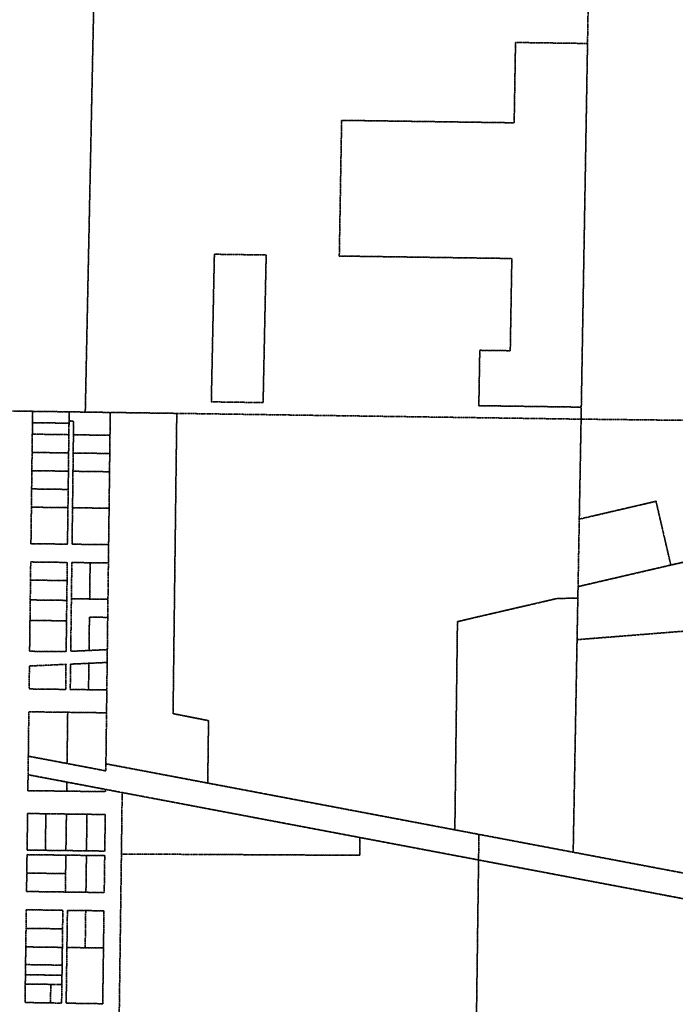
# Model space of a CAD drawing. Header units: feet. Extents: x 0 to 1411532, y 4 to 648360.
# Tile 54 of 69: x 1396229 to 1398597, y 444357 to 447912. Entities that reach past the tile are written whole.
import ezdxf

# ---------------------------------------------------------------- set-up
doc = ezdxf.new("R2010")
doc.units = ezdxf.units.FT
doc.header["$MEASUREMENT"] = 0
doc.linetypes.add('DASHED2', pattern=[0.375, 0.25, -0.125])
doc.layers.add('vanwert_121013_d_joined', color=247, linetype='DASHED2')

msp = doc.modelspace()

# ---------------------------------------------------------------- linework, layer by layer
at = {"layer": 'vanwert_121013_d_joined'}
for points in [[(1398646.9, 446465.3), (1398272.8, 446469.5), (1398256.6, 446469.6), (1398257.3, 446513), (1398279.8, 447825.8), (1398302, 449121.1), (1398290.2, 449121.3), (1396521.5, 449154.5), (1395716.5, 449169.2), (1395716.8, 449185.7), (1396523.5, 449171), (1396558.9, 450694.5)], [(1396210.1, 446498.9), (1396276.1, 446497.9), (1396275.7, 446464.9), (1396275.6, 446456.9), (1396275.1, 446415.5), (1396274.2, 446349.6), (1396273.4, 446283.7), (1396272.6, 446217.8), (1396271.8, 446151.9), (1396271, 446086), (1396270.1, 446020.1), (1396402.1, 446018.4), (1396402.9, 446084.2), (1396403.8, 446150.1), (1396404.6, 446216), (1396405.4, 446281.8), (1396406.2, 446347.7), (1396407, 446413.6), (1396407.6, 446455.1), (1396407.7, 446463.1), (1396424.2, 446462.8), (1396423.5, 446413.3), (1396422.7, 446347.5), (1396421.9, 446281.6), (1396421.1, 446215.7), (1396420.3, 446149.9), (1396419.4, 446084), (1396418.6, 446018.2), (1396550.6, 446016.5), (1396549.8, 445950.5), (1396483.8, 445951.3), (1396417.8, 445952.2), (1396417, 445886.7), (1396416.2, 445821.2), (1396415.3, 445755.7), (1396414.5, 445690.2), (1396413.8, 445631.6), (1396479.8, 445634.6), (1396545.9, 445637.7), (1396545.7, 445623.1), (1396545.3, 445591.4), (1396479.3, 445588.3), (1396413.2, 445585.3), (1396412.9, 445559.3), (1396412.1, 445493.8), (1396478.1, 445493), (1396544.1, 445492.1), (1396543.1, 445409.6), (1396411, 445411.3), (1396402.8, 445411.4), (1396394.5, 445411.5), (1396262.6, 445413.2), (1396261.7, 445346.2), (1396260.9, 445279.1), (1396260.7, 445262.6), (1396260.6, 445253), (1396259.7, 445186), (1396259, 445128.5), (1396259, 445128.5), (1396325, 445127.7), (1396391, 445126.8), (1396399.2, 445126.7), (1396407.5, 445126.6), (1396473.5, 445125.8), (1396539.5, 445124.9), (1396539.6, 445133), (1396585.6, 445124.3), (1396599.5, 445121.7), (1396598, 445000.7), (1396598, 444997.8), (1396596.8, 444899.8), (1396582.5, 443852.3)], [(1399543.9, 444564.8), (1397886.4, 444878.3), (1397887.3, 444945.3), (1397887.6, 444970.7), (1398228, 444906.3), (1400845.5, 444411.2)]]:
    msp.add_lwpolyline(points, dxfattribs=at)
for points in [[(1395716.5, 449169.2), (1396521.5, 449154.5), (1396500.2, 448129.4), (1396466.3, 446495.2), (1396408.1, 446496.1), (1396276.1, 446497.9), (1396210.1, 446498.9), (1396069.9, 446500.9), (1395896.6, 446503.4), (1395715.1, 446506), (1395641.2, 446507), (1395675.2, 448144.4), (1395696.5, 449169.6), (1395716.5, 449169.2)], [(1398266.8, 447826), (1398019.8, 447829.5), (1398014.9, 447539.5), (1397391.9, 447548.4), (1397383.5, 447058.5), (1398006.5, 447049.6), (1398000.8, 446716.7), (1397890.8, 446718.2), (1397887.3, 446518.3), (1397997.3, 446516.7), (1398243.8, 446513.2), (1398257.3, 446513), (1398256.6, 446469.6), (1398242.8, 446469.8), (1396796.7, 446490.5), (1396556.6, 446493.9), (1396466.3, 446495.2), (1396500.2, 448129.4), (1396521.5, 449154.5), (1398290.2, 449121.3), (1398302, 449121.1), (1398279.8, 447825.8), (1398266.8, 447826)], [(1398266.8, 447826), (1398279.8, 447825.8), (1398257.3, 446513), (1398243.8, 446513.2), (1397997.3, 446516.7), (1397887.3, 446518.3), (1397890.8, 446718.2), (1398000.8, 446716.7), (1398006.5, 447049.6), (1397383.5, 447058.5), (1397391.9, 447548.4), (1398014.9, 447539.5), (1398019.8, 447829.5), (1398266.8, 447826)], [(1397108.4, 446529.4), (1396921.4, 446532.1), (1396932.5, 447065), (1397119.5, 447062.3), (1397108.4, 446529.4)], [(1397119.5, 447062.3), (1396932.5, 447065), (1396921.4, 446532.1), (1397108.4, 446529.4), (1397119.5, 447062.3)], [(1396275.6, 446456.9), (1396275.7, 446464.9), (1396276.1, 446497.9), (1396408.1, 446496.1), (1396407.7, 446463.1), (1396407.6, 446455.1), (1396275.6, 446456.9)], [(1396556.6, 446493.9), (1396556.2, 446460.9), (1396555.5, 446411.4), (1396423.5, 446413.3), (1396424.2, 446462.8), (1396407.7, 446463.1), (1396408.1, 446496.1), (1396466.3, 446495.2), (1396556.6, 446493.9)], [(1396555.5, 446411.4), (1396556.2, 446460.9), (1396556.6, 446493.9), (1396796.7, 446490.5), (1396786.2, 445648.7), (1396785.7, 445602.4), (1396783.2, 445406.6), (1396911.3, 445381.3), (1396908.5, 445155.9), (1396540.8, 445225.4), (1396541.2, 445259), (1396541.4, 445275.5), (1396542.2, 445342.6), (1396543.1, 445409.6), (1396544.1, 445492.1), (1396544.9, 445557.6), (1396545.3, 445591.4), (1396545.7, 445623.1), (1396545.9, 445637.7), (1396546.5, 445688.6), (1396547.3, 445754), (1396548.2, 445819.5), (1396549, 445885), (1396549.8, 445950.5), (1396550.6, 446016.5), (1396551.4, 446082.3), (1396552.3, 446148.1), (1396553.1, 446214), (1396553.9, 446279.8), (1396554.7, 446345.6), (1396555.5, 446411.4)], [(1396908.5, 445155.9), (1396911.3, 445381.3), (1396783.2, 445406.6), (1396785.7, 445602.4), (1396786.2, 445648.7), (1396796.7, 446490.5), (1398242.8, 446469.8), (1398256.6, 446469.6), (1398250, 446108.8), (1398245.6, 445865.2), (1398245.1, 445839.6), (1398244.8, 445823.9), (1398169, 445822), (1397881.9, 445755.6), (1397810.1, 445738.6), (1397800.7, 444987.1), (1396908.5, 445155.9)], [(1396407, 446413.6), (1396275.1, 446415.5), (1396275.6, 446456.9), (1396407.6, 446455.1), (1396407, 446413.6)], [(1398250, 446108.8), (1398256.6, 446469.6), (1398272.8, 446469.5), (1398646.9, 446465.3), (1398637, 445995.2), (1398636.2, 445955.7), (1398580.5, 445942.9), (1398571.8, 445980), (1398571.4, 445981.8), (1398527.1, 446173.1), (1398263.1, 446111.8), (1398250, 446108.8)], [(1396406.2, 446347.7), (1396274.2, 446349.6), (1396275.1, 446415.5), (1396407, 446413.6), (1396406.2, 446347.7)], [(1396554.7, 446345.6), (1396422.7, 446347.5), (1396423.5, 446413.3), (1396555.5, 446411.4), (1396554.7, 446345.6)], [(1396405.4, 446281.8), (1396273.4, 446283.7), (1396274.2, 446349.6), (1396406.2, 446347.7), (1396405.4, 446281.8)], [(1396421.9, 446281.6), (1396422.7, 446347.5), (1396554.7, 446345.6), (1396553.9, 446279.8), (1396421.9, 446281.6)], [(1399858.5, 446221.6), (1400107.8, 446257.5), (1400380.4, 446288.9), (1400512.5, 446297.7), (1400644.8, 446303.9), (1400687.6, 446305.4), (1400901.6, 446311.5), (1400895, 445961.5), (1400892.3, 445814), (1400889.5, 445666.4), (1400886.7, 445518.8), (1400865.9, 444407.3), (1400845.5, 444411.2), (1398228, 444906.3), (1398242, 445673.6), (1399449.3, 445769.4), (1399412.4, 446094.8), (1399408, 446133.2), (1399487.9, 446151.5), (1399672.7, 446189), (1399858.5, 446221.6)], [(1396404.6, 446216), (1396272.6, 446217.8), (1396273.4, 446283.7), (1396405.4, 446281.8), (1396404.6, 446216)], [(1396420.3, 446149.9), (1396421.1, 446215.7), (1396421.9, 446281.6), (1396553.9, 446279.8), (1396553.1, 446214), (1396552.3, 446148.1), (1396420.3, 446149.9)], [(1396403.8, 446150.1), (1396271.8, 446151.9), (1396272.6, 446217.8), (1396404.6, 446216), (1396403.8, 446150.1)], [(1398263.1, 446111.8), (1398527.1, 446173.1), (1398571.4, 445981.8), (1398571.8, 445980), (1398580.5, 445942.9), (1398245.6, 445865.2), (1398250, 446108.8), (1398263.1, 446111.8)], [(1396402.1, 446018.4), (1396270.1, 446020.1), (1396271, 446086), (1396271.8, 446151.9), (1396403.8, 446150.1), (1396402.9, 446084.2), (1396402.1, 446018.4)], [(1396418.6, 446018.2), (1396419.4, 446084), (1396420.3, 446149.9), (1396552.3, 446148.1), (1396551.4, 446082.3), (1396550.6, 446016.5), (1396418.6, 446018.2)], [(1398244.8, 445823.9), (1398245.1, 445839.6), (1398245.6, 445865.2), (1398580.5, 445942.9), (1398636.2, 445955.7), (1398814.7, 445996.7), (1398960.5, 446031), (1399408, 446133.2), (1399412.4, 446094.8), (1399449.3, 445769.4), (1398242, 445673.6), (1398244.8, 445823.9)], [(1396265.3, 445631.6), (1396397.3, 445630.8), (1396398, 445690.5), (1396398.7, 445741.5), (1396398.8, 445755.9), (1396399.6, 445815.4), (1396399.7, 445821.4), (1396400.5, 445886.9), (1396401.3, 445952.4), (1396269.3, 445954.1), (1396268.5, 445888.6), (1396267.7, 445823.1), (1396267.6, 445817.1), (1396266.9, 445757.6), (1396266.7, 445743.2), (1396266, 445692.1), (1396265.3, 445631.6)], [(1396269.3, 445954.1), (1396401.3, 445952.4), (1396400.5, 445886.9), (1396268.5, 445888.6), (1396269.3, 445954.1)], [(1396482.2, 445820.4), (1396416.2, 445821.2), (1396417, 445886.7), (1396417.8, 445952.2), (1396483.8, 445951.3), (1396482.2, 445820.4)], [(1396482.2, 445820.4), (1396483.8, 445951.3), (1396549.8, 445950.5), (1396549, 445885), (1396548.2, 445819.5), (1396482.2, 445820.4)], [(1396268.5, 445888.6), (1396400.5, 445886.9), (1396399.7, 445821.4), (1396399.6, 445815.4), (1396267.6, 445817.1), (1396267.7, 445823.1), (1396268.5, 445888.6)], [(1396267.6, 445817.1), (1396399.6, 445815.4), (1396398.8, 445755.9), (1396398.7, 445741.5), (1396266.7, 445743.2), (1396266.9, 445757.6), (1396267.6, 445817.1)], [(1396547.3, 445754), (1396481.3, 445754.9), (1396479.8, 445634.6), (1396413.8, 445631.6), (1396414.5, 445690.2), (1396415.3, 445755.7), (1396416.2, 445821.2), (1396482.2, 445820.4), (1396548.2, 445819.5), (1396547.3, 445754)], [(1397887.6, 444970.7), (1397800.7, 444987.1), (1397810.1, 445738.6), (1397881.9, 445755.6), (1398169, 445822), (1398244.8, 445823.9), (1398242, 445673.6), (1398228, 444906.3), (1397887.6, 444970.7)], [(1396397.3, 445630.8), (1396265.3, 445631.6), (1396266, 445692.1), (1396266.7, 445743.2), (1396398.7, 445741.5), (1396398, 445690.5), (1396397.3, 445630.8)], [(1396479.8, 445634.6), (1396481.3, 445754.9), (1396547.3, 445754), (1396546.5, 445688.6), (1396545.9, 445637.7), (1396479.8, 445634.6)], [(1396479.3, 445588.3), (1396478.1, 445493), (1396412.1, 445493.8), (1396412.9, 445559.3), (1396413.2, 445585.3), (1396479.3, 445588.3)], [(1396545.3, 445591.4), (1396544.9, 445557.6), (1396544.1, 445492.1), (1396478.1, 445493), (1396479.3, 445588.3), (1396545.3, 445591.4)], [(1396264.6, 445578.5), (1396396.7, 445584.6), (1396396.4, 445559.5), (1396395.6, 445494), (1396263.6, 445495.7), (1396264.4, 445561.2), (1396264.6, 445578.5)], [(1396263.6, 445495.7), (1396395.6, 445494), (1396396.4, 445559.5), (1396396.7, 445584.6), (1396264.6, 445578.5), (1396264.4, 445561.2), (1396263.6, 445495.7)], [(1396262.6, 445413.2), (1396394.5, 445411.5), (1396402.8, 445411.4), (1396400.5, 445226.5), (1396392.2, 445228.1), (1396260.6, 445253), (1396260.7, 445262.6), (1396260.9, 445279.1), (1396261.7, 445346.2), (1396262.6, 445413.2)], [(1396540.8, 445225.4), (1396540.4, 445200), (1396408.7, 445225), (1396400.5, 445226.5), (1396402.8, 445411.4), (1396411, 445411.3), (1396543.1, 445409.6), (1396542.2, 445342.6), (1396541.4, 445275.5), (1396541.2, 445259), (1396540.8, 445225.4)], [(1396539.6, 445133), (1396407.9, 445158), (1396399.7, 445159.5), (1396391.4, 445161.1), (1396259.7, 445186), (1396260.6, 445253), (1396392.2, 445228.1), (1396400.5, 445226.5), (1396408.7, 445225), (1396540.4, 445200), (1396540.8, 445225.4), (1396908.5, 445155.9), (1397800.7, 444987.1), (1397887.6, 444970.7), (1397887.3, 444945.3), (1397886.4, 444878.3), (1397457.8, 444959.4), (1396982.7, 445049.2), (1396901.3, 445064.6), (1396871.4, 445070.3), (1396599.5, 445121.7), (1396585.6, 445124.3), (1396539.6, 445133)], [(1396399.2, 445126.7), (1396391, 445126.8), (1396325, 445127.7), (1396259, 445128.5), (1396259.7, 445186), (1396391.4, 445161.1), (1396399.7, 445159.5), (1396399.2, 445126.7)], [(1396539.6, 445133), (1396539.5, 445124.9), (1396473.5, 445125.8), (1396407.5, 445126.6), (1396399.2, 445126.7), (1396399.7, 445159.5), (1396407.9, 445158), (1396539.6, 445133)], [(1397457.8, 444959.4), (1397457.4, 444895.2), (1396899.3, 444898.2), (1396596.8, 444899.8), (1396598, 444997.8), (1396598, 445000.7), (1396599.5, 445121.7), (1396871.4, 445070.3), (1396901.3, 445064.6), (1396982.7, 445049.2), (1397457.8, 444959.4)], [(1396256.2, 444914), (1396258, 445046), (1396324, 445045.2), (1396322.2, 444913.2), (1396256.2, 444914)], [(1396396.4, 444912.2), (1396404.7, 444912.1), (1396470.7, 444911.3), (1396536.7, 444910.4), (1396538.4, 445042.4), (1396472.4, 445043.3), (1396406.4, 445044.1), (1396398.2, 445044.2), (1396389.9, 445044.3), (1396324, 445045.2), (1396258, 445046), (1396256.2, 444914), (1396322.2, 444913.2), (1396388.2, 444912.3), (1396396.4, 444912.2)], [(1396396.4, 444912.2), (1396388.2, 444912.3), (1396322.2, 444913.2), (1396324, 445045.2), (1396389.9, 445044.3), (1396398.2, 445044.2), (1396396.4, 444912.2)], [(1396470.7, 444911.3), (1396404.7, 444912.1), (1396396.4, 444912.2), (1396398.2, 445044.2), (1396406.4, 445044.1), (1396472.4, 445043.3), (1396470.7, 444911.3)], [(1396472.4, 445043.3), (1396538.4, 445042.4), (1396536.7, 444910.4), (1396470.7, 444911.3), (1396472.4, 445043.3)], [(1397457.8, 444959.4), (1397886.4, 444878.3), (1397872.4, 443832.7), (1397818.1, 443833.5), (1397721.2, 443835), (1397624.2, 443836.4), (1397527.2, 443837.9), (1397447.2, 443839.1), (1397367.2, 443840.3), (1397357.2, 443840.5), (1397277.2, 443841.7), (1397197.2, 443842.9), (1397117.2, 443844.2), (1397037.2, 443845.4), (1396957.2, 443846.6), (1396876.1, 443847.8), (1396791.2, 443849.1), (1396706.2, 443850.4), (1396582.5, 443852.3), (1396596.8, 444899.8), (1396899.3, 444898.2), (1397457.4, 444895.2), (1397457.8, 444959.4)], [(1396254.2, 444764.5), (1396386.2, 444762.7), (1396394.4, 444762.6), (1396402.7, 444762.5), (1396468.7, 444761.6), (1396534.7, 444760.7), (1396535.6, 444827.3), (1396536.5, 444893.9), (1396470.5, 444894.8), (1396404.5, 444895.6), (1396396.2, 444895.7), (1396388, 444895.8), (1396256, 444897.5), (1396255.1, 444831), (1396254.2, 444764.5)], [(1396256, 444897.5), (1396388, 444895.8), (1396396.2, 444895.7), (1396395.3, 444829.2), (1396387.1, 444829.3), (1396255.1, 444831), (1396256, 444897.5)], [(1396394.4, 444762.6), (1396395.3, 444829.2), (1396396.2, 444895.7), (1396404.5, 444895.6), (1396470.5, 444894.8), (1396468.7, 444761.6), (1396402.7, 444762.5), (1396394.4, 444762.6)], [(1396534.7, 444760.7), (1396468.7, 444761.6), (1396470.5, 444894.8), (1396536.5, 444893.9), (1396535.6, 444827.3), (1396534.7, 444760.7)], [(1397915.1, 443832), (1397872.4, 443832.7), (1397886.4, 444878.3), (1399543.9, 444564.8), (1399529.4, 443810.9), (1398204.3, 443827.6), (1397915.1, 443832)], [(1396254.2, 444764.5), (1396255.1, 444831), (1396387.1, 444829.3), (1396395.3, 444829.2), (1396394.4, 444762.6), (1396386.2, 444762.7), (1396254.2, 444764.5)], [(1396248.8, 444363.7), (1396340.8, 444362.2), (1396380.8, 444361.6), (1396381.7, 444428.6), (1396382.2, 444462.1), (1396382.6, 444495.6), (1396382.6, 444498.6), (1396383.5, 444562.7), (1396384.4, 444629.7), (1396385.3, 444696.7), (1396253.3, 444698.5), (1396252.4, 444631.5), (1396251.5, 444564.5), (1396250.7, 444500.6), (1396250.6, 444497.6), (1396250.2, 444464.1), (1396249.7, 444430.6), (1396248.8, 444363.7)], [(1396384.4, 444629.7), (1396252.4, 444631.5), (1396253.3, 444698.5), (1396385.3, 444696.7), (1396384.4, 444629.7)], [(1396533.8, 444694.7), (1396467.8, 444695.6), (1396401.8, 444696.5), (1396400.9, 444629.5), (1396400, 444562.4), (1396399.1, 444495.4), (1396398.2, 444428.4), (1396397.3, 444361.3), (1396529.3, 444359.3), (1396530.2, 444426.4), (1396531.1, 444493.5), (1396532, 444560.6), (1396532.9, 444627.7), (1396533.8, 444694.7)], [(1396466, 444561.5), (1396400, 444562.4), (1396400.9, 444629.5), (1396401.8, 444696.5), (1396467.8, 444695.6), (1396466, 444561.5)], [(1396466, 444561.5), (1396467.8, 444695.6), (1396533.8, 444694.7), (1396532.9, 444627.7), (1396532, 444560.6), (1396466, 444561.5)], [(1396383.5, 444562.7), (1396251.5, 444564.5), (1396252.4, 444631.5), (1396384.4, 444629.7), (1396383.5, 444562.7)], [(1396382.6, 444498.6), (1396250.7, 444500.6), (1396251.5, 444564.5), (1396383.5, 444562.7), (1396382.6, 444498.6)], [(1396466, 444561.5), (1396532, 444560.6), (1396531.1, 444493.5), (1396530.2, 444426.4), (1396529.3, 444359.3), (1396397.3, 444361.3), (1396398.2, 444428.4), (1396399.1, 444495.4), (1396400, 444562.4), (1396466, 444561.5)], [(1396382.6, 444498.6), (1396382.6, 444495.6), (1396382.2, 444462.1), (1396250.2, 444464.1), (1396250.6, 444497.6), (1396250.7, 444500.6), (1396382.6, 444498.6)], [(1396381.7, 444428.6), (1396341.7, 444429.2), (1396249.7, 444430.6), (1396250.2, 444464.1), (1396382.2, 444462.1), (1396381.7, 444428.6)], [(1396341.7, 444429.2), (1396340.8, 444362.2), (1396248.8, 444363.7), (1396249.7, 444430.6), (1396341.7, 444429.2)], [(1396340.8, 444362.2), (1396341.7, 444429.2), (1396381.7, 444428.6), (1396380.8, 444361.6), (1396340.8, 444362.2)]]:
    msp.add_lwpolyline(points, close=True, dxfattribs=at)

doc.saveas('drawing.dxf')
